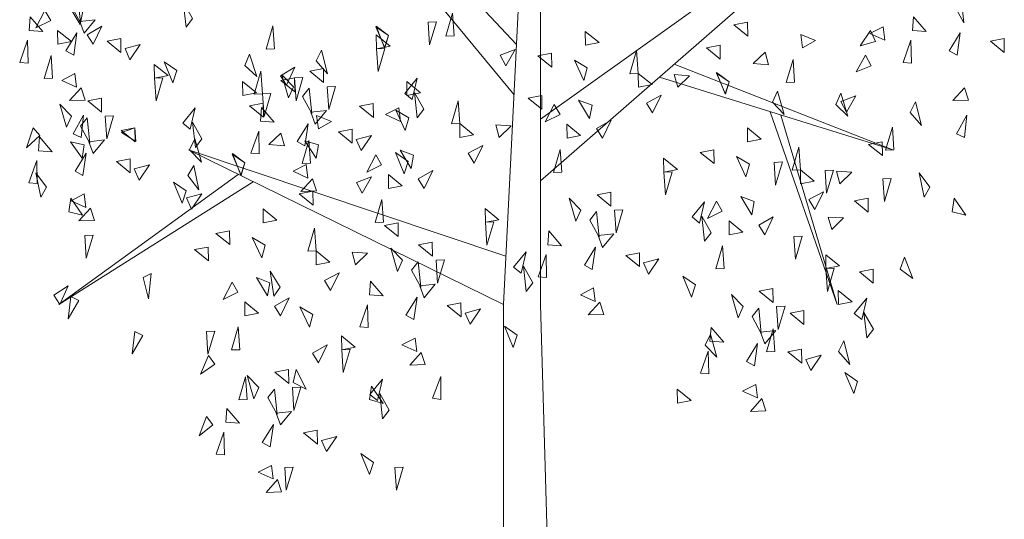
# Model space of a CAD drawing. Header units: metres. Extents: x 2.9 to 77.7, y -4.5 to 13.4.
# Tile 18 of 21: x 73.5 to 75.6, y 4 to 5.1. Entities that reach past the tile are written whole.
import ezdxf

# ---------------------------------------------------------------- set-up
doc = ezdxf.new("R2010")
doc.units = ezdxf.units.M
doc.layers.get('0').update_dxf_attribs({"lineweight": 25})
doc.layers.add('X-CA190022.004-UO-DET_v0.1$0$N-XX-VH-VERHARDING_TEGEL-GD', color=252, linetype='Continuous', lineweight=18)

# ---------------------------------------------------------------- blocks, each defined once
blk = doc.blocks.new('X-CA190022.004-UO-DET_v0.1$0$boom')
at = {"color": 38, "ltscale": 10}
for points in [[(0, 1.858), (0.177, 3.9814)], [(0.177, 1.858), (0.177, 3.9814)], [(0.05, 2.4586), (-1.681, 3.716), (0.062, 2.6029)], [(0.177, 2.2119), (2.0349, 3.1851), (0.177, 2.3888)], [(0.7437, 2.5088), (1.858, 2.3004), (0.8149, 2.546)], [(1.2726, 2.4098), (1.5926, 1.858), (1.3241, 2.4002)], [(0.0115, 1.9964), (-1.5041, 2.3004), (0, 1.858)], [(-1.1947, 2.2094), (-2.1234, 1.858), (-1.2667, 2.2306)], [(0, 0), (0, 1.858)], [(0.2654, 0), (0.177, 1.858)]]:
    blk.add_lwpolyline(points, dxfattribs=at)
at = {"color": 86, "ltscale": 10}
for points in [[(-2.0634, 2.7135), (-2.0316, 2.7375), (-2.0194, 2.6649), (-2.0634, 2.7135)], [(2.1531, 2.7135), (2.1849, 2.7375), (2.1971, 2.6649), (2.1531, 2.7135)], [(-2.0087, 2.698), (-2.0209, 2.6601), (-2.0727, 2.7124), (-2.0087, 2.698)], [(-1.4842, 2.6773), (-1.5155, 2.6526), (-1.5293, 2.7249), (-1.4842, 2.6773)], [(-2.2643, 2.6428), (-2.259, 2.6822), (-2.1987, 2.64), (-2.2643, 2.6428)], [(-2.1891, 2.6998), (-2.1614, 2.6711), (-2.232, 2.6501), (-2.1891, 2.6998)], [(-0.2364, 2.6275), (-0.2762, 2.6265), (-0.2439, 2.6927), (-0.2364, 2.6275)], [(1.9522, 2.6428), (1.9575, 2.6822), (2.0178, 2.64), (1.9522, 2.6428)], [(-2.0026, 2.6348), (-2.0232, 2.6689), (-1.9498, 2.6737), (-2.0026, 2.6348)], [(-1.9583, 2.6033), (-1.9871, 2.6308), (-1.9176, 2.6548), (-1.9583, 2.6033)], [(-1.0934, 2.5906), (-1.1332, 2.5897), (-1.1007, 2.6558), (-1.0934, 2.5906)], [(-0.5487, 2.6284), (-0.5671, 2.593), (-0.6095, 2.6532), (-0.5487, 2.6284)], [(-0.5487, 2.6284), (-0.568, 2.5935), (-0.6088, 2.6547), (-0.5487, 2.6284)], [(-0.3605, 2.6666), (-0.3207, 2.6676), (-0.353, 2.6015), (-0.3605, 2.6666)], [(1.1647, 2.6664), (1.1657, 2.6266), (1.0996, 2.6589), (1.1647, 2.6664)], [(1.8115, 2.6535), (1.8199, 2.6146), (1.7488, 2.6339), (1.8115, 2.6535)], [(-2.1282, 2.6033), (-2.1292, 2.6431), (-2.063, 2.6109), (-2.1282, 2.6033)], [(-2.0519, 2.572), (-2.0897, 2.5846), (-2.0368, 2.6358), (-2.0519, 2.572)], [(-0.6068, 2.5906), (-0.6078, 2.6304), (-0.5417, 2.5981), (-0.6068, 2.5906)], [(0.3905, 2.6004), (0.3895, 2.6403), (0.4557, 2.608), (0.3905, 2.6004)], [(1.4278, 2.593), (1.4183, 2.6316), (1.4898, 2.6143), (1.4278, 2.593)], [(1.7514, 2.6428), (1.7751, 2.6108), (1.7025, 2.599), (1.7514, 2.6428)], [(2.1646, 2.572), (2.1267, 2.5846), (2.1797, 2.6358), (2.1646, 2.572)], [(-2.2699, 2.549), (-2.3097, 2.551), (-2.2726, 2.6146), (-2.2699, 2.549)], [(-1.8272, 2.6198), (-1.8262, 2.5799), (-1.8923, 2.6122), (-1.8272, 2.6198)], [(-1.7832, 2.5587), (-1.8069, 2.5907), (-1.7342, 2.6023), (-1.7832, 2.5587)], [(1.0338, 2.6004), (1.0348, 2.5606), (0.9686, 2.5929), (1.0338, 2.6004)], [(1.9466, 2.549), (1.9068, 2.551), (1.9439, 2.6146), (1.9466, 2.549)], [(2.3893, 2.6198), (2.3903, 2.5799), (2.3241, 2.6122), (2.3893, 2.6198)], [(-2.1529, 2.506), (-2.1927, 2.5052), (-2.1602, 2.5712), (-2.1529, 2.506)], [(-1.2345, 2.5422), (-1.2123, 2.5753), (-1.177, 2.5106), (-1.2345, 2.5422)], [(-0.8939, 2.5555), (-0.8685, 2.5862), (-0.8398, 2.5183), (-0.8939, 2.5555)], [(-0.6068, 2.5906), (-0.567, 2.5916), (-0.5993, 2.5254), (-0.6068, 2.5906)], [(0.0104, 2.5417), (-0.0156, 2.5719), (0.0561, 2.5887), (0.0104, 2.5417)], [(0.2295, 2.5774), (0.2305, 2.5376), (0.1644, 2.5699), (0.2295, 2.5774)], [(0.6426, 2.5199), (0.6028, 2.5189), (0.635, 2.5851), (0.6426, 2.5199)], [(1.2491, 2.5806), (1.2654, 2.5443), (1.1919, 2.5484), (1.2491, 2.5806)], [(1.7284, 2.572), (1.7545, 2.5419), (1.6829, 2.5246), (1.7284, 2.572)], [(-1.6663, 2.506), (-1.6673, 2.5458), (-1.6012, 2.5136), (-1.6663, 2.506)], [(-1.5594, 2.5277), (-1.578, 2.4925), (-1.6199, 2.5531), (-1.5594, 2.5277)], [(0.3997, 2.5359), (0.3828, 2.4997), (0.3379, 2.558), (0.3997, 2.5359)], [(1.3895, 2.4948), (1.3497, 2.4938), (1.3819, 2.56), (1.3895, 2.4948)], [(-2.046, 2.5192), (-2.0377, 2.4802), (-2.1087, 2.4997), (-2.046, 2.5192)], [(-1.1506, 2.4614), (-1.1904, 2.4604), (-1.1581, 2.5266), (-1.1506, 2.4614)], [(-1.0361, 2.4859), (-1.0651, 2.5132), (-0.9955, 2.5375), (-1.0361, 2.4859)], [(-1.0023, 2.4817), (-1.0262, 2.4498), (-1.0581, 2.5161), (-1.0023, 2.4817)], [(-0.86, 2.5334), (-0.859, 2.4936), (-0.9253, 2.5258), (-0.86, 2.5334)], [(0.6436, 2.4801), (0.6426, 2.5199), (0.7087, 2.4877), (0.6436, 2.4801)], [(0.8314, 2.4801), (0.8145, 2.5162), (0.888, 2.5132), (0.8314, 2.4801)], [(1.0771, 2.4957), (1.0588, 2.4603), (1.0164, 2.5205), (1.0771, 2.4957)], [(1.0771, 2.4957), (1.0579, 2.4608), (1.0171, 2.522), (1.0771, 2.4957)], [(-1.6663, 2.506), (-1.6265, 2.507), (-1.6588, 2.4408), (-1.6663, 2.506)], [(-1.2449, 2.4564), (-1.2459, 2.4962), (-1.1797, 2.464), (-1.2449, 2.4564)], [(-0.998, 2.5068), (-0.997, 2.467), (-1.0632, 2.4993), (-0.998, 2.5068)], [(-0.998, 2.5068), (-0.9582, 2.5078), (-0.9905, 2.4416), (-0.998, 2.5068)], [(-0.8421, 2.4817), (-0.8023, 2.4827), (-0.8346, 2.4165), (-0.8421, 2.4817)], [(-0.436, 2.4446), (-0.4718, 2.4622), (-0.4124, 2.5058), (-0.436, 2.4446)], [(-0.4612, 2.4567), (-0.4621, 2.4965), (-0.396, 2.4643), (-0.4612, 2.4567)], [(-2.0165, 2.4782), (-1.9975, 2.4433), (-2.0712, 2.4418), (-2.0165, 2.4782)], [(-1.1506, 2.4614), (-1.1108, 2.4624), (-1.1431, 2.3962), (-1.1506, 2.4614)], [(-0.9596, 2.4534), (-0.9277, 2.4774), (-0.9155, 2.4048), (-0.9596, 2.4534)], [(-0.3803, 2.4172), (-0.4116, 2.3925), (-0.4254, 2.4648), (-0.3803, 2.4172)], [(0.1821, 2.4567), (0.1831, 2.4169), (0.1169, 2.4492), (0.1821, 2.4567)], [(0.7111, 2.4067), (0.6829, 2.4348), (0.7531, 2.4571), (0.7111, 2.4067)], [(1.2834, 2.437), (1.3078, 2.4685), (1.3389, 2.4018), (1.2834, 2.437)], [(1.5868, 2.4304), (1.6098, 2.4629), (1.6435, 2.3975), (1.5868, 2.4304)], [(1.6363, 2.409), (1.6103, 2.4392), (1.682, 2.456), (1.6363, 2.409)], [(2.1999, 2.4782), (2.219, 2.4433), (2.1453, 2.4418), (2.1999, 2.4782)], [(-2.0618, 2.3972), (-2.0857, 2.3653), (-2.1176, 2.4316), (-2.0618, 2.3972)], [(-1.9195, 2.4488), (-1.9185, 2.409), (-1.9848, 2.4413), (-1.9195, 2.4488)], [(-1.1469, 2.4343), (-1.1459, 2.3945), (-1.2121, 2.4267), (-1.1469, 2.4343)], [(-0.6222, 2.4337), (-0.6212, 2.3939), (-0.6873, 2.4262), (-0.6222, 2.4337)], [(-0.2091, 2.3762), (-0.2489, 2.3752), (-0.2167, 2.4414), (-0.2091, 2.3762)], [(0.2421, 2.4306), (0.2697, 2.4019), (0.1991, 2.3809), (0.2421, 2.4306)], [(0.4224, 2.4288), (0.4102, 2.3909), (0.3584, 2.4432), (0.4224, 2.4288)], [(1.9407, 2.4074), (1.9661, 2.438), (1.9947, 2.3701), (1.9407, 2.4074)], [(-2.0165, 2.3358), (-2.0549, 2.3465), (-2.0045, 2.4003), (-2.0165, 2.3358)], [(-1.9017, 2.3972), (-1.8618, 2.3982), (-1.8941, 2.332), (-1.9017, 2.3972)], [(-1.4956, 2.36), (-1.5313, 2.3777), (-1.4719, 2.4212), (-1.4956, 2.36)], [(-1.1604, 2.3826), (-1.1551, 2.4221), (-1.0948, 2.3799), (-1.1604, 2.3826)], [(-0.8988, 2.3747), (-0.9193, 2.4087), (-0.8459, 2.4136), (-0.8988, 2.3747)], [(-0.8839, 2.3608), (-0.8934, 2.3995), (-0.8219, 2.3822), (-0.8839, 2.3608)], [(-0.5002, 2.4213), (-0.4918, 2.3824), (-0.5629, 2.4017), (-0.5002, 2.4213)], [(-0.452, 2.3921), (-0.4689, 2.356), (-0.5138, 2.4143), (-0.452, 2.3921)], [(2.1999, 2.3358), (2.1616, 2.3465), (2.212, 2.4003), (2.1999, 2.3358)], [(-2.0191, 2.3689), (-1.9872, 2.3929), (-1.9751, 2.3202), (-2.0191, 2.3689)], [(-1.4398, 2.3326), (-1.4711, 2.3079), (-1.4849, 2.3803), (-1.4398, 2.3326)], [(-0.9481, 2.3119), (-0.9859, 2.3245), (-0.9329, 2.3757), (-0.9481, 2.3119)], [(-0.2081, 2.3364), (-0.2091, 2.3762), (-0.143, 2.344), (-0.2081, 2.3364)], [(-0.0203, 2.3364), (-0.0372, 2.3725), (0.0363, 2.3695), (-0.0203, 2.3364)], [(0.3029, 2.3341), (0.302, 2.3739), (0.3681, 2.3417), (0.3029, 2.3341)], [(0.4728, 2.3341), (0.444, 2.3616), (0.5135, 2.3856), (0.4728, 2.3341)], [(-2.2459, 2.3641), (-2.213, 2.3418), (-2.2777, 2.3066), (-2.2459, 2.3641)], [(-1.7593, 2.3641), (-1.7583, 2.3242), (-1.8245, 2.3565), (-1.7593, 2.3641)], [(-1.7593, 2.3641), (-1.7547, 2.3245), (-1.8236, 2.3506), (-1.7593, 2.3641)], [(-1.166, 2.2889), (-1.2058, 2.2909), (-1.1687, 2.3544), (-1.166, 2.2889)], [(-1.0626, 2.3485), (-1.0463, 2.3122), (-1.1198, 2.3162), (-1.0626, 2.3485)], [(-0.7233, 2.3596), (-0.7223, 2.3198), (-0.7885, 2.3521), (-0.7233, 2.3596)], [(-0.6794, 2.2986), (-0.703, 2.3306), (-0.6304, 2.3422), (-0.6794, 2.2986)], [(1.1647, 2.324), (1.1637, 2.3638), (1.2299, 2.3316), (1.1647, 2.324)], [(1.8637, 2.3004), (1.8239, 2.2994), (1.8562, 2.3655), (1.8637, 2.3004)], [(-2.2199, 2.2981), (-2.2146, 2.3376), (-2.1543, 2.2953), (-2.2199, 2.2981)], [(-2.0026, 2.3154), (-2.0114, 2.2765), (-2.0677, 2.324), (-2.0026, 2.3154)], [(-1.9583, 2.2901), (-1.9789, 2.3242), (-1.9054, 2.329), (-1.9583, 2.2901)], [(-1.4983, 2.3004), (-1.4743, 2.3322), (-1.4426, 2.2656), (-1.4983, 2.3004)], [(-0.9222, 2.2626), (-0.962, 2.2616), (-0.9297, 2.3278), (-0.9222, 2.2626)], [(-0.8834, 2.3154), (-0.8937, 2.2769), (-0.9481, 2.3265), (-0.8834, 2.3154)], [(-0.1406, 2.263), (-0.1688, 2.2911), (-0.0986, 2.3134), (-0.1406, 2.263)], [(1.808, 2.324), (1.809, 2.2842), (1.7428, 2.3165), (1.808, 2.324)], [(-2.0076, 2.2273), (-2.0454, 2.24), (-1.9924, 2.2912), (-2.0076, 2.2273)], [(-1.2345, 2.2635), (-1.2529, 2.2281), (-1.2953, 2.2883), (-1.2345, 2.2635)], [(-1.2345, 2.2635), (-1.2538, 2.2286), (-1.2946, 2.2899), (-1.2345, 2.2635)], [(-0.6096, 2.2869), (-0.582, 2.2582), (-0.6525, 2.2372), (-0.6096, 2.2869)], [(-0.4555, 2.2676), (-0.4741, 2.2324), (-0.516, 2.293), (-0.4555, 2.2676)], [(-0.4293, 2.2851), (-0.4415, 2.2472), (-0.4933, 2.2995), (-0.4293, 2.2851)], [(0.2782, 2.2368), (0.2384, 2.236), (0.2709, 2.302), (0.2782, 2.2368)], [(1.0037, 2.301), (1.0047, 2.2612), (0.9386, 2.2935), (1.0037, 2.301)], [(1.4168, 2.2435), (1.377, 2.2425), (1.4092, 2.3087), (1.4168, 2.2435)], [(-2.2255, 2.2043), (-2.2654, 2.2063), (-2.2282, 2.2699), (-2.2255, 2.2043)], [(-1.7828, 2.2751), (-1.7818, 2.2353), (-1.848, 2.2675), (-1.7828, 2.2751)], [(-1.7389, 2.214), (-1.7625, 2.2461), (-1.6899, 2.2577), (-1.7389, 2.214)], [(-0.9421, 2.2591), (-0.9338, 2.2201), (-1.0048, 2.2396), (-0.9421, 2.2591)], [(0.7648, 2.2368), (0.7638, 2.2766), (0.8299, 2.2444), (0.7648, 2.2368)], [(1.1739, 2.2594), (1.157, 2.2233), (1.1121, 2.2816), (1.1739, 2.2594)], [(1.2913, 2.265), (1.3311, 2.266), (1.2988, 2.1998), (1.2913, 2.265)], [(-2.1811, 2.1942), (-2.2086, 2.1654), (-2.2324, 2.2351), (-2.1811, 2.1942)], [(-1.5063, 2.2269), (-1.479, 2.2559), (-1.4548, 2.1864), (-1.5063, 2.2269)], [(-0.5487, 2.1904), (-0.5497, 2.2302), (-0.4836, 2.198), (-0.5487, 2.1904)], [(-0.3789, 2.1904), (-0.4077, 2.2178), (-0.3382, 2.2418), (-0.3789, 2.1904)], [(0.7648, 2.2368), (0.8046, 2.2378), (0.7723, 2.1716), (0.7648, 2.2368)], [(1.4178, 2.2037), (1.4168, 2.2435), (1.4829, 2.2113), (1.4178, 2.2037)], [(1.5346, 2.242), (1.5744, 2.243), (1.5421, 2.1768), (1.5346, 2.242)], [(1.6056, 2.2037), (1.5887, 2.2398), (1.6622, 2.2368), (1.6056, 2.2037)], [(2.0354, 2.1942), (2.0078, 2.1654), (1.9841, 2.2351), (2.0354, 2.1942)], [(-1.515, 2.1831), (-1.5336, 2.1479), (-1.5755, 2.2084), (-1.515, 2.1831)], [(-0.9127, 2.2181), (-0.8936, 2.1831), (-0.9673, 2.1816), (-0.9127, 2.2181)], [(-0.6754, 2.1768), (-0.7014, 2.207), (-0.6297, 2.2239), (-0.6754, 2.1768)], [(1.8107, 2.2181), (1.8505, 2.2191), (1.8182, 2.1529), (1.8107, 2.2181)], [(-2.0016, 2.1745), (-1.9933, 2.1356), (-2.0643, 2.155), (-2.0016, 2.1745)], [(-1.4895, 2.1312), (-1.5134, 2.163), (-1.4407, 2.1752), (-1.4895, 2.1312)], [(-0.9101, 2.1824), (-0.9091, 2.1426), (-0.9753, 2.1748), (-0.9101, 2.1824)], [(0.5116, 2.1796), (0.5126, 2.1398), (0.4463, 2.1721), (0.5116, 2.1796)], [(1.4853, 2.1303), (1.4571, 2.1584), (1.5273, 2.1807), (1.4853, 2.1303)], [(-2.0749, 2.1234), (-2.0654, 2.1621), (-2.0101, 2.1134), (-2.0749, 2.1234)], [(-0.5735, 2.0931), (-0.6133, 2.0923), (-0.5808, 2.1583), (-0.5735, 2.0931)], [(0.3693, 2.128), (0.3454, 2.0961), (0.3135, 2.1624), (0.3693, 2.128)], [(0.9355, 2.0908), (0.8998, 2.1085), (0.9592, 2.152), (0.9355, 2.0908)], [(1.0163, 2.1542), (1.0439, 2.1255), (0.9733, 2.1045), (1.0163, 2.1542)], [(1.1966, 2.1524), (1.1844, 2.1145), (1.1326, 2.1668), (1.1966, 2.1524)], [(1.7399, 2.1623), (1.7409, 2.1225), (1.6747, 2.1548), (1.7399, 2.1623)], [(2.1415, 2.1234), (2.1511, 2.1621), (2.2064, 2.1134), (2.1415, 2.1234)], [(-1.9722, 2.1335), (-1.9532, 2.0986), (-2.0268, 2.0971), (-1.9722, 2.1335)], [(-1.1469, 2.0919), (-1.1479, 2.1317), (-1.0818, 2.0995), (-1.1469, 2.0919)], [(-0.0869, 2.0931), (-0.0879, 2.1329), (-0.0218, 2.1007), (-0.0869, 2.0931)], [(0.412, 2.0997), (0.4439, 2.1237), (0.4561, 2.051), (0.412, 2.0997)], [(0.5294, 2.128), (0.5693, 2.129), (0.537, 2.0628), (0.5294, 2.128)], [(-0.5037, 2.0919), (-0.5027, 2.0521), (-0.5689, 2.0843), (-0.5037, 2.0919)], [(-0.0869, 2.0931), (-0.0471, 2.0941), (-0.0794, 2.0279), (-0.0869, 2.0931)], [(0.9913, 2.0634), (0.96, 2.0387), (0.9462, 2.1111), (0.9913, 2.0634)], [(1.0771, 2.0577), (1.0762, 2.0975), (1.1423, 2.0653), (1.0771, 2.0577)], [(1.247, 2.0577), (1.2182, 2.0851), (1.2877, 2.1091), (1.247, 2.0577)], [(1.5667, 2.0723), (1.5493, 2.1082), (1.6229, 2.1061), (1.5667, 2.0723)], [(-1.308, 2.0689), (-1.307, 2.0291), (-1.3731, 2.0613), (-1.308, 2.0689)], [(-0.8949, 2.0114), (-0.9347, 2.0103), (-0.9025, 2.0766), (-0.8949, 2.0114)], [(0.2112, 2.0289), (0.2165, 2.0684), (0.2768, 2.0261), (0.2112, 2.0289)], [(0.4728, 2.0209), (0.4523, 2.055), (0.5257, 2.0598), (0.4728, 2.0209)], [(-1.9991, 2.0553), (-1.9593, 2.0563), (-1.9916, 1.9901), (-1.9991, 2.0553)], [(-1.1378, 2.0273), (-1.1546, 1.9912), (-1.1995, 2.0495), (-1.1378, 2.0273)], [(-0.3401, 2.0359), (-0.3391, 1.9961), (-0.4054, 2.0283), (-0.3401, 2.0359)], [(1.386, 2.0526), (1.4258, 2.0536), (1.3935, 1.9874), (1.386, 2.0526)], [(-1.4099, 2.0224), (-1.4089, 1.9826), (-1.475, 2.0149), (-1.4099, 2.0224)], [(-0.8939, 1.9715), (-0.8949, 2.0114), (-0.8288, 1.9791), (-0.8939, 1.9715)], [(-0.7061, 1.9716), (-0.723, 2.0076), (-0.6495, 2.0046), (-0.7061, 1.9716)], [(-0.4824, 1.9843), (-0.5063, 1.9524), (-0.5382, 2.0187), (-0.4824, 1.9843)], [(0.0839, 1.9471), (0.0481, 1.9648), (0.1075, 2.0083), (0.0839, 1.9471)], [(0.4235, 1.9581), (0.3857, 1.9708), (0.4387, 2.022), (0.4235, 1.9581)], [(0.6483, 2.0059), (0.6493, 1.9661), (0.5831, 1.9983), (0.6483, 2.0059)], [(1.0524, 1.9604), (1.0126, 1.9596), (1.0451, 2.0256), (1.0524, 1.9604)], [(-0.4397, 1.956), (-0.4078, 1.98), (-0.3956, 1.9073), (-0.4397, 1.956)], [(-0.3222, 1.9843), (-0.2824, 1.9853), (-0.3147, 1.9191), (-0.3222, 1.9843)], [(0.2056, 1.9351), (0.1657, 1.9371), (0.2029, 2.0007), (0.2056, 1.9351)], [(0.6922, 1.9448), (0.6686, 1.9769), (0.7412, 1.9885), (0.6922, 1.9448)], [(1.539, 1.9604), (1.538, 2.0002), (1.6041, 1.968), (1.539, 1.9604)], [(1.8938, 1.9588), (1.9135, 1.9935), (1.9535, 1.9318), (1.8938, 1.9588)], [(-1.7203, 1.9346), (-1.6822, 1.9465), (-1.6952, 1.874), (-1.7203, 1.9346)], [(-1.0669, 1.9073), (-1.0972, 1.8814), (-1.1138, 1.9531), (-1.0669, 1.9073)], [(-0.8264, 1.8981), (-0.8546, 1.9263), (-0.7844, 1.9485), (-0.8264, 1.8981)], [(0.1396, 1.9197), (0.1083, 1.895), (0.0945, 1.9674), (0.1396, 1.9197)], [(1.539, 1.9604), (1.5788, 1.9614), (1.5465, 1.8952), (1.539, 1.9604)], [(1.7638, 1.9588), (1.7648, 1.919), (1.6986, 1.9513), (1.7638, 1.9588)], [(-1.2954, 1.922), (-1.2678, 1.8934), (-1.3383, 1.8724), (-1.2954, 1.922)], [(-1.1151, 1.9202), (-1.1273, 1.8823), (-1.1791, 1.9346), (-1.1151, 1.9202)], [(-0.6405, 1.8852), (-0.6352, 1.9247), (-0.5749, 1.8824), (-0.6405, 1.8852)], [(0.9161, 1.9139), (0.8975, 1.8787), (0.8556, 1.9392), (0.9161, 1.9139)], [(-2.1177, 1.858), (-2.1474, 1.8844), (-2.0786, 1.9107), (-2.1177, 1.858)], [(-0.3789, 1.8772), (-0.3994, 1.9113), (-0.326, 1.9161), (-0.3789, 1.8772)], [(0.4295, 1.9053), (0.4378, 1.8664), (0.3668, 1.8858), (0.4295, 1.9053)], [(1.2858, 1.9032), (1.2868, 1.8634), (1.2205, 1.8956), (1.2858, 1.9032)], [(1.5983, 1.858), (1.5973, 1.8978), (1.6634, 1.8656), (1.5983, 1.858)], [(-2.0651, 1.8808), (-2.027, 1.8694), (-2.0782, 1.8165), (-2.0651, 1.8808)], [(-1.2345, 1.8256), (-1.2355, 1.8654), (-1.1694, 1.8331), (-1.2345, 1.8256)], [(-1.0647, 1.8256), (-1.0935, 1.853), (-1.024, 1.877), (-1.0647, 1.8256)], [(-0.4282, 1.8144), (-0.466, 1.8271), (-0.413, 1.8783), (-0.4282, 1.8144)], [(-0.2034, 1.8622), (-0.2024, 1.8224), (-0.2686, 1.8546), (-0.2034, 1.8622)], [(0.4589, 1.8643), (0.478, 1.8294), (0.4043, 1.8279), (0.4589, 1.8643)], [(1.1435, 1.8516), (1.1196, 1.8197), (1.0877, 1.886), (1.1435, 1.8516)], [(1.7097, 1.8144), (1.674, 1.8321), (1.7334, 1.8756), (1.7097, 1.8144)], [(-0.9101, 1.8288), (-0.9266, 1.7925), (-0.972, 1.8505), (-0.9101, 1.8288)], [(-0.6461, 1.7914), (-0.6859, 1.7934), (-0.6488, 1.857), (-0.6461, 1.7914)], [(-0.1595, 1.8011), (-0.1831, 1.8331), (-0.1105, 1.8448), (-0.1595, 1.8011)], [(1.1862, 1.8233), (1.2181, 1.8473), (1.2303, 1.7746), (1.1862, 1.8233)], [(1.3036, 1.8516), (1.3435, 1.8526), (1.3112, 1.7864), (1.3036, 1.8516)], [(1.4329, 1.8403), (1.4339, 1.8005), (1.3677, 1.8327), (1.4329, 1.8403)], [(1.7655, 1.787), (1.7342, 1.7623), (1.7204, 1.8347), (1.7655, 1.787)], [(-1.7593, 1.7801), (-1.7213, 1.7685), (-1.7728, 1.7159), (-1.7593, 1.7801)], [(-1.4187, 1.7801), (-1.3789, 1.7811), (-1.4112, 1.7149), (-1.4187, 1.7801)], [(-1.2593, 1.7282), (-1.2991, 1.7274), (-1.2666, 1.7934), (-1.2593, 1.7282)], [(0.0644, 1.7702), (0.0458, 1.7349), (0.0039, 1.7955), (0.0644, 1.7702)], [(0.9854, 1.7525), (0.9907, 1.792), (1.051, 1.7497), (0.9854, 1.7525)], [(1.247, 1.7445), (1.2265, 1.7786), (1.2999, 1.7834), (1.247, 1.7445)], [(1.2948, 1.7226), (1.255, 1.7216), (1.2873, 1.7878), (1.2948, 1.7226)], [(-0.7727, 1.7282), (-0.7737, 1.7681), (-0.7076, 1.7358), (-0.7727, 1.7282)], [(-0.4222, 1.7616), (-0.4139, 1.7227), (-0.4849, 1.7421), (-0.4222, 1.7616)], [(0.9631, 1.7412), (0.9871, 1.7729), (1.0187, 1.7065), (0.9631, 1.7412)], [(1.5983, 1.7226), (1.6236, 1.7534), (1.6525, 1.6856), (1.5983, 1.7226)], [(-0.8834, 1.6908), (-0.9121, 1.7184), (-0.8423, 1.7419), (-0.8834, 1.6908)], [(-0.7727, 1.7282), (-0.7329, 1.7292), (-0.7652, 1.6631), (-0.7727, 1.7282)], [(-0.3928, 1.7206), (-0.3737, 1.6857), (-0.4474, 1.6842), (-0.3928, 1.7206)], [(0.9798, 1.6587), (0.9399, 1.6607), (0.9771, 1.7243), (0.9798, 1.6587)], [(1.1977, 1.6817), (1.1599, 1.6944), (1.2129, 1.7456), (1.1977, 1.6817)], [(1.4225, 1.7295), (1.4235, 1.6897), (1.3573, 1.7219), (1.4225, 1.7295)], [(-1.409, 1.712), (-1.3784, 1.6865), (-1.4464, 1.658), (-1.409, 1.712)], [(1.4664, 1.6684), (1.4428, 1.7004), (1.5154, 1.7121), (1.4664, 1.6684)], [(-1.0259, 1.6711), (-1.0249, 1.6313), (-1.0912, 1.6635), (-1.0259, 1.6711)], [(-1.0046, 1.6341), (-0.9899, 1.6711), (-0.9417, 1.6154), (-1.0046, 1.6341)], [(-1.2241, 1.5855), (-1.2639, 1.5845), (-1.2316, 1.6507), (-1.2241, 1.5855)], [(-1.1682, 1.6194), (-1.1921, 1.5875), (-1.224, 1.6538), (-1.1682, 1.6194)], [(-0.6019, 1.5823), (-0.6377, 1.5999), (-0.5783, 1.6435), (-0.6019, 1.5823)], [(-0.2995, 1.5855), (-0.3392, 1.5891), (-0.2995, 1.6511), (-0.2995, 1.5855)], [(1.6903, 1.6375), (1.6717, 1.6022), (1.6298, 1.6628), (1.6903, 1.6375)], [(-1.1254, 1.5911), (-1.0936, 1.6151), (-1.0814, 1.5425), (-1.1254, 1.5911)], [(-1.008, 1.6194), (-0.9682, 1.6204), (-1.0005, 1.5542), (-1.008, 1.6194)], [(-0.6401, 1.5855), (-0.6298, 1.624), (-0.5754, 1.5744), (-0.6401, 1.5855)], [(0.8303, 1.5749), (0.8293, 1.6147), (0.8955, 1.5824), (0.8303, 1.5749)], [(1.2037, 1.6289), (1.212, 1.59), (1.141, 1.6094), (1.2037, 1.6289)], [(-0.5462, 1.5548), (-0.5775, 1.5302), (-0.5913, 1.6025), (-0.5462, 1.5548)], [(1.2331, 1.5879), (1.2522, 1.553), (1.1785, 1.5515), (1.2331, 1.5879)], [(-1.3263, 1.5203), (-1.321, 1.5598), (-1.2607, 1.5176), (-1.3263, 1.5203)], [(-1.0647, 1.5124), (-1.0852, 1.5464), (-1.0118, 1.5512), (-1.0647, 1.5124)], [(-1.4187, 1.5368), (-1.387, 1.5128), (-1.4535, 1.4812), (-1.4187, 1.5368)], [(-1.1139, 1.4496), (-1.1518, 1.4622), (-1.0988, 1.5134), (-1.1139, 1.4496)], [(-0.8892, 1.4973), (-0.8882, 1.4575), (-0.9544, 1.4898), (-0.8892, 1.4973)], [(-1.3319, 1.4265), (-1.3717, 1.4285), (-1.3346, 1.4921), (-1.3319, 1.4265)], [(-0.8452, 1.4363), (-0.8689, 1.4683), (-0.7963, 1.4799), (-0.8452, 1.4363)], [(-0.6214, 1.4053), (-0.64, 1.3701), (-0.6819, 1.4306), (-0.6214, 1.4053)], [(-1.108, 1.3967), (-1.0997, 1.3578), (-1.1707, 1.3773), (-1.108, 1.3967)], [(-1.0445, 1.3908), (-1.0046, 1.3918), (-1.0369, 1.3256), (-1.0445, 1.3908)], [(-0.5189, 1.3908), (-0.4791, 1.3918), (-0.5114, 1.3256), (-0.5189, 1.3908)], [(-1.0786, 1.3558), (-1.0595, 1.3208), (-1.1332, 1.3193), (-1.0786, 1.3558)]]:
    blk.add_lwpolyline(points, dxfattribs=at)

msp = doc.modelspace()

# ---------------------------------------------------------------- block references
at = {"layer": 'X-CA190022.004-UO-DET_v0.1$0$N-XX-VH-VERHARDING_TEGEL-GD', "xscale": 0.45, "yscale": 0.75, "zscale": 1.067640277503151}
msp.add_blockref('X-CA190022.004-UO-DET_v0.1$0$boom', (74.5381, 3.1041), dxfattribs=at)

doc.saveas('drawing.dxf')
